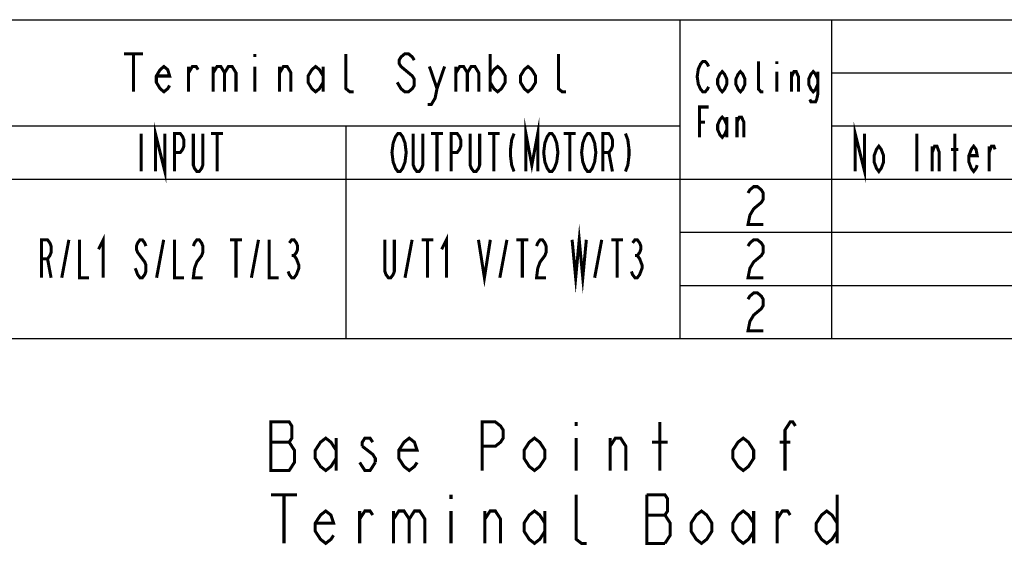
# Model space of a CAD drawing. Extents: x 30 to 410, y 34 to 287.
# Tile 64 of 66: x 266 to 331, y 252 to 287. Entities that reach past the tile are written whole.
import ezdxf

# ---------------------------------------------------------------- set-up
doc = ezdxf.new("R2010")
doc.units = 0
doc.header["$LTSCALE"] = 23.1
doc.layers.get('0').update_dxf_attribs({"linetype": 'CONTINUOUS'})
doc.layers.add('ALL_NOTE', color=7, linetype='CONTINUOUS')

msp = doc.modelspace()

# ---------------------------------------------------------------- linework, layer by layer
at = {"color": 2, "linetype": 'CONTINUOUS'}
for p, q in [((170, 287), (410, 287)), ((310, 287), (310, 266)), ((320, 287), (320, 266)), ((320, 283.5), (410, 283.5)), ((222, 280), (310, 280)), ((288, 280), (288, 266)), ((320, 280), (410, 280)), ((170, 276.5), (410, 276.5)), ((310, 273), (410, 273)), ((310, 269.5), (410, 269.5)), ((170, 266), (410, 266))]:
    msp.add_line(p, q, dxfattribs=at)
at = {"color": 2, "linetype": 'CONTINUOUS', "const_width": 0.2}
for points in [[(321.562, 277), (321.562, 279.5), (322.188, 277), (322.188, 279.5)], [(325.625, 279.5), (325.625, 277)], [(328.125, 277), (328.125, 279.5)], [(323.438, 277.625), (323.281, 277.208), (323.125, 277), (322.969, 277.208), (322.813, 277.625), (322.813, 278.042), (322.969, 278.458), (323.125, 278.667), (323.281, 278.458), (323.438, 278.042), (323.438, 277.625)], [(326.641, 277), (326.641, 278.667)], [(326.641, 278.25), (326.797, 278.667), (326.953, 278.667), (327.109, 278.25), (327.109, 277)], [(327.891, 278.458), (328.359, 278.458)], [(329.609, 277.417), (329.531, 277.208), (329.375, 277), (329.219, 277.208), (329.062, 277.625), (329.062, 278.042), (329.219, 278.458), (329.375, 278.667), (329.531, 278.458), (329.609, 278.042), (329.062, 278.042)], [(330.391, 277), (330.391, 278.667)], [(330.391, 278.25), (330.547, 278.667), (330.703, 278.667), (330.781, 278.458)]]:
    msp.add_lwpolyline(points, dxfattribs=at)
at = {"layer": 'ALL_NOTE', "color": 2, "linetype": 'CONTINUOUS', "const_width": 0.2}
for points in [[(273.375, 284.75), (274.625, 284.75)], [(274, 284.75), (274, 282.25)], [(282, 284.75), (282, 284.542)], [(288.5, 282.25), (288.25, 282.25), (288, 282.458), (288, 284.75)], [(292.5, 284.333), (292.375, 284.542), (292.125, 284.75), (291.875, 284.75), (291.625, 284.542), (291.5, 284.333), (291.5, 284.125), (291.625, 283.917), (291.875, 283.708), (292.125, 283.5), (292.375, 283.292), (292.5, 283.083), (292.5, 282.667), (292.375, 282.458), (292.125, 282.25), (291.875, 282.25), (291.625, 282.458), (291.5, 282.667), (291.375, 282.875)], [(297.5, 284.75), (297.5, 282.25)], [(302.5, 282.25), (302.25, 282.25), (302, 282.458), (302, 284.75)], [(311.9, 282.583), (311.825, 282.417), (311.675, 282.25), (311.525, 282.25), (311.375, 282.417), (311.3, 282.583), (311.225, 282.75), (311.15, 283.25), (311.225, 283.75), (311.3, 283.917), (311.375, 284.083), (311.525, 284.25), (311.675, 284.25), (311.825, 284.083), (311.9, 283.917)], [(315.5, 282.25), (315.35, 282.25), (315.2, 282.417), (315.2, 284.25)], [(316.4, 284.25), (316.4, 284.083)], [(276.375, 282.667), (276.25, 282.458), (276, 282.25), (275.75, 282.458), (275.5, 282.875), (275.5, 283.292), (275.75, 283.708), (276, 283.917), (276.25, 283.708), (276.375, 283.292), (275.5, 283.292)], [(277.625, 282.25), (277.625, 283.917)], [(277.625, 283.5), (277.875, 283.917), (278.125, 283.917), (278.25, 283.708)], [(279.25, 283.917), (279.25, 282.25)], [(279.25, 283.5), (279.5, 283.917), (279.75, 283.917), (280, 283.5), (280, 282.25)], [(280, 283.5), (280.25, 283.917), (280.5, 283.917), (280.75, 283.5), (280.75, 282.25)], [(282, 283.917), (282, 282.25)], [(283.625, 282.25), (283.625, 283.917)], [(283.625, 283.5), (283.875, 283.917), (284.125, 283.917), (284.375, 283.5), (284.375, 282.25)], [(286.5, 282.875), (286.25, 282.458), (286, 282.25), (285.75, 282.458), (285.5, 282.875), (285.5, 283.292), (285.75, 283.708), (286, 283.917), (286.25, 283.708), (286.5, 283.292)], [(286.5, 283.917), (286.5, 282.25)], [(293.5, 283.917), (294, 282.458), (293.875, 281.833), (293.625, 281.417), (293.375, 281.417)], [(294, 282.458), (294.5, 283.917)], [(295.25, 283.917), (295.25, 282.25)], [(295.25, 283.5), (295.5, 283.917), (295.75, 283.917), (296, 283.5), (296, 282.25)], [(296, 283.5), (296.25, 283.917), (296.5, 283.917), (296.75, 283.5), (296.75, 282.25)], [(297.5, 283.292), (297.75, 283.708), (298, 283.917), (298.25, 283.708), (298.5, 283.292), (298.5, 282.875), (298.25, 282.458), (298, 282.25), (297.75, 282.458), (297.5, 282.875)], [(300.5, 282.875), (300.25, 282.458), (300, 282.25), (299.75, 282.458), (299.5, 282.875), (299.5, 283.292), (299.75, 283.708), (300, 283.917), (300.25, 283.708), (300.5, 283.292), (300.5, 282.875)], [(313.1, 282.75), (312.95, 282.417), (312.8, 282.25), (312.65, 282.417), (312.5, 282.75), (312.5, 283.083), (312.65, 283.417), (312.8, 283.583), (312.95, 283.417), (313.1, 283.083), (313.1, 282.75)], [(314.3, 282.75), (314.15, 282.417), (314, 282.25), (313.85, 282.417), (313.7, 282.75), (313.7, 283.083), (313.85, 283.417), (314, 283.583), (314.15, 283.417), (314.3, 283.083), (314.3, 282.75)], [(316.4, 283.583), (316.4, 282.25)], [(317.375, 282.25), (317.375, 283.583)], [(317.375, 283.25), (317.525, 283.583), (317.675, 283.583), (317.825, 283.25), (317.825, 282.25)], [(319.1, 282.75), (318.95, 282.417), (318.8, 282.25), (318.65, 282.417), (318.5, 282.75), (318.5, 283.083), (318.65, 283.417), (318.8, 283.583), (318.95, 283.417), (319.1, 283.083)], [(319.1, 283.583), (319.1, 282.083), (319.025, 281.75), (318.95, 281.583), (318.65, 281.583), (318.575, 281.75)], [(311.3, 279.25), (311.3, 281.25), (311.9, 281.25)], [(299.859, 277), (299.859, 279.5), (300.25, 277.417), (300.641, 279.5), (300.641, 277)], [(313.1, 279.75), (312.95, 279.417), (312.8, 279.25), (312.65, 279.417), (312.5, 279.75), (312.5, 280.083), (312.65, 280.417), (312.8, 280.583), (312.95, 280.417), (313.1, 280.083)], [(313.1, 280.583), (313.1, 279.25)], [(313.775, 279.25), (313.775, 280.583)], [(313.775, 280.25), (313.925, 280.583), (314.075, 280.583), (314.225, 280.25), (314.225, 279.25)], [(275.438, 277), (275.438, 279.5), (276.063, 277), (276.063, 279.5)], [(311.3, 280.25), (311.675, 280.25)], [(274.5, 279.5), (274.5, 277)], [(276.688, 277), (276.688, 279.5), (277.078, 279.5), (277.234, 279.292), (277.313, 279.083), (277.313, 278.667), (277.234, 278.458), (277.078, 278.25), (276.688, 278.25)], [(278.562, 279.5), (278.562, 277.417), (278.484, 277.208), (278.328, 277), (278.172, 277), (278.016, 277.208), (277.938, 277.417), (277.938, 279.5)], [(279.109, 279.5), (279.891, 279.5)], [(279.5, 279.5), (279.5, 277)], [(291.813, 277.417), (291.734, 277.208), (291.578, 277), (291.422, 277), (291.266, 277.208), (291.188, 277.417), (291.109, 277.625), (291.031, 278.25), (291.109, 278.875), (291.188, 279.083), (291.266, 279.292), (291.422, 279.5), (291.578, 279.5), (291.734, 279.292), (291.813, 279.083), (291.891, 278.875), (291.969, 278.25), (291.891, 277.625), (291.813, 277.417)], [(293.063, 279.5), (293.063, 277.417), (292.984, 277.208), (292.828, 277), (292.672, 277), (292.516, 277.208), (292.438, 277.417), (292.438, 279.5)], [(293.609, 279.5), (294.391, 279.5)], [(294, 279.5), (294, 277)], [(294.937, 277), (294.937, 279.5), (295.328, 279.5), (295.484, 279.292), (295.562, 279.083), (295.562, 278.667), (295.484, 278.458), (295.328, 278.25), (294.937, 278.25)], [(296.812, 279.5), (296.812, 277.417), (296.734, 277.208), (296.578, 277), (296.422, 277), (296.266, 277.208), (296.187, 277.417), (296.187, 279.5)], [(297.359, 279.5), (298.141, 279.5)], [(297.75, 279.5), (297.75, 277)], [(299.078, 279.5), (298.922, 279.083), (298.844, 278.458), (298.844, 278.042), (298.922, 277.417), (299.078, 277)], [(301.813, 277.417), (301.734, 277.208), (301.578, 277), (301.422, 277), (301.266, 277.208), (301.188, 277.417), (301.109, 277.625), (301.031, 278.25), (301.109, 278.875), (301.188, 279.083), (301.266, 279.292), (301.422, 279.5), (301.578, 279.5), (301.734, 279.292), (301.813, 279.083), (301.891, 278.875), (301.969, 278.25), (301.891, 277.625), (301.813, 277.417)], [(302.359, 279.5), (303.141, 279.5)], [(302.75, 279.5), (302.75, 277)], [(304.313, 277.417), (304.234, 277.208), (304.078, 277), (303.922, 277), (303.766, 277.208), (303.688, 277.417), (303.609, 277.625), (303.531, 278.25), (303.609, 278.875), (303.688, 279.083), (303.766, 279.292), (303.922, 279.5), (304.078, 279.5), (304.234, 279.292), (304.313, 279.083), (304.391, 278.875), (304.469, 278.25), (304.391, 277.625), (304.313, 277.417)], [(304.938, 277), (304.938, 279.5), (305.328, 279.5), (305.484, 279.292), (305.563, 279.083), (305.563, 278.667), (305.484, 278.458), (305.328, 278.25), (304.938, 278.25)], [(306.422, 279.5), (306.578, 279.083), (306.656, 278.458), (306.656, 278.042), (306.578, 277.417), (306.422, 277)], [(305.328, 278.25), (305.563, 277)], [(314.5, 275.583), (314.625, 275.792), (314.875, 276), (315.125, 276), (315.375, 275.792), (315.5, 275.583), (315.5, 275.167), (315.375, 274.958), (315.125, 274.75), (314.875, 274.542), (314.625, 274.125), (314.5, 273.5), (315.5, 273.5)], [(302.906, 272.5), (303.141, 270), (303.375, 272.5), (303.609, 270), (303.844, 272.5)], [(267.937, 270), (267.937, 272.5), (268.328, 272.5), (268.484, 272.292), (268.562, 272.083), (268.562, 271.667), (268.484, 271.458), (268.328, 271.25), (267.937, 271.25)], [(269.266, 270), (269.734, 272.5)], [(270.437, 272.5), (270.437, 270), (271.062, 270)], [(271.688, 271.875), (272, 272.5), (272, 270)], [(274.813, 272.083), (274.734, 272.292), (274.578, 272.5), (274.422, 272.5), (274.266, 272.292), (274.188, 272.083), (274.188, 271.875), (274.266, 271.667), (274.422, 271.458), (274.578, 271.25), (274.734, 271.042), (274.813, 270.833), (274.813, 270.417), (274.734, 270.208), (274.578, 270), (274.422, 270), (274.266, 270.208), (274.188, 270.417), (274.109, 270.625)], [(275.516, 270), (275.984, 272.5)], [(276.688, 272.5), (276.688, 270), (277.313, 270)], [(277.938, 272.083), (278.016, 272.292), (278.172, 272.5), (278.328, 272.5), (278.484, 272.292), (278.562, 272.083), (278.562, 271.667), (278.484, 271.458), (278.328, 271.25), (278.172, 271.042), (278.016, 270.625), (277.938, 270), (278.562, 270)], [(280.359, 272.5), (281.141, 272.5)], [(280.75, 272.5), (280.75, 270)], [(281.766, 270), (282.234, 272.5)], [(282.937, 272.5), (282.937, 270), (283.562, 270)], [(284.266, 272.292), (284.422, 272.5), (284.578, 272.5), (284.734, 272.292), (284.812, 272.083), (284.812, 271.875), (284.734, 271.667), (284.578, 271.458), (284.734, 271.25), (284.812, 271.042), (284.891, 270.833), (284.891, 270.625), (284.812, 270.417), (284.734, 270.208), (284.578, 270), (284.422, 270), (284.266, 270.208), (284.187, 270.417)], [(291.188, 272.5), (291.188, 270.417), (291.109, 270.208), (290.953, 270), (290.797, 270), (290.641, 270.208), (290.563, 270.417), (290.563, 272.5)], [(291.891, 270), (292.359, 272.5)], [(292.984, 272.5), (293.766, 272.5)], [(293.375, 272.5), (293.375, 270)], [(294.312, 271.875), (294.625, 272.5), (294.625, 270)], [(296.734, 272.5), (297.125, 270), (297.516, 272.5)], [(298.141, 270), (298.609, 272.5)], [(299.234, 272.5), (300.016, 272.5)], [(299.625, 272.5), (299.625, 270)], [(300.562, 272.083), (300.641, 272.292), (300.797, 272.5), (300.953, 272.5), (301.109, 272.292), (301.188, 272.083), (301.188, 271.667), (301.109, 271.458), (300.953, 271.25), (300.797, 271.042), (300.641, 270.625), (300.562, 270), (301.188, 270)], [(304.391, 270), (304.859, 272.5)], [(305.484, 272.5), (306.266, 272.5)], [(305.875, 272.5), (305.875, 270)], [(306.891, 272.292), (307.047, 272.5), (307.203, 272.5), (307.359, 272.292), (307.437, 272.083), (307.437, 271.875), (307.359, 271.667), (307.203, 271.458), (307.359, 271.25), (307.437, 271.042), (307.516, 270.833), (307.516, 270.625), (307.437, 270.417), (307.359, 270.208), (307.203, 270), (307.047, 270), (306.891, 270.208), (306.813, 270.417)], [(314.5, 272.083), (314.625, 272.292), (314.875, 272.5), (315.125, 272.5), (315.375, 272.292), (315.5, 272.083), (315.5, 271.667), (315.375, 271.458), (315.125, 271.25), (314.875, 271.042), (314.625, 270.625), (314.5, 270), (315.5, 270)], [(268.328, 271.25), (268.562, 270)], [(284.422, 271.458), (284.578, 271.458)], [(307.047, 271.458), (307.203, 271.458)], [(314.5, 268.583), (314.625, 268.792), (314.875, 269), (315.125, 269), (315.375, 268.792), (315.5, 268.583), (315.5, 268.167), (315.375, 267.958), (315.125, 267.75), (314.875, 267.542), (314.625, 267.125), (314.5, 266.5), (315.5, 266.5)], [(283.054, 260.501), (283.054, 257.301), (284.258, 257.301), (284.43, 257.567), (284.602, 257.834), (284.602, 258.634), (284.43, 258.901), (284.258, 259.167), (284.43, 259.434), (284.43, 260.234), (284.258, 260.501), (283.054, 260.501)], [(296.986, 257.301), (296.986, 260.501), (297.846, 260.501), (298.19, 260.234), (298.362, 259.967), (298.362, 259.434), (298.19, 259.167), (297.846, 258.901), (296.986, 258.901)], [(303.178, 260.501), (303.178, 260.234)], [(308.682, 257.301), (308.682, 260.501)], [(316.938, 257.301), (316.938, 259.967), (317.282, 260.501), (317.454, 260.501), (317.626, 260.234)], [(283.054, 259.167), (284.258, 259.167)], [(287.354, 258.101), (287.01, 257.567), (286.666, 257.301), (286.322, 257.567), (285.978, 258.101), (285.978, 258.634), (286.322, 259.167), (286.666, 259.434), (287.01, 259.167), (287.354, 258.634)], [(287.354, 259.434), (287.354, 257.301)], [(289.762, 259.167), (289.59, 259.434), (289.246, 259.434), (289.074, 259.167), (289.074, 258.901)], [(289.074, 258.901), (289.762, 258.367), (289.934, 258.101), (289.934, 257.834)], [(292.686, 257.834), (292.514, 257.567), (292.17, 257.301), (291.826, 257.567), (291.482, 258.101), (291.482, 258.634), (291.826, 259.167), (292.17, 259.434), (292.514, 259.167), (292.686, 258.634), (291.482, 258.634)], [(301.114, 258.101), (300.77, 257.567), (300.426, 257.301), (300.082, 257.567), (299.738, 258.101), (299.738, 258.634), (300.082, 259.167), (300.426, 259.434), (300.77, 259.167), (301.114, 258.634), (301.114, 258.101)], [(303.178, 259.434), (303.178, 257.301)], [(305.414, 258.901), (305.758, 259.434), (306.102, 259.434), (306.446, 258.901), (306.446, 257.301)], [(305.414, 257.301), (305.414, 259.434)], [(308.166, 259.167), (309.198, 259.167)], [(314.874, 258.101), (314.53, 257.567), (314.186, 257.301), (313.842, 257.567), (313.498, 258.101), (313.498, 258.634), (313.842, 259.167), (314.186, 259.434), (314.53, 259.167), (314.874, 258.634), (314.874, 258.101)], [(316.594, 259.167), (317.282, 259.167)], [(289.934, 257.834), (289.59, 257.301), (289.246, 257.301), (289.074, 257.567), (288.902, 257.834)], [(283.054, 255.701), (284.774, 255.701)], [(283.914, 255.701), (283.914, 252.501)], [(294.922, 255.701), (294.922, 255.434)], [(303.866, 252.501), (303.522, 252.501), (303.178, 252.767), (303.178, 255.701)], [(309.026, 252.501), (309.37, 253.034), (309.37, 253.834), (309.198, 254.101), (309.026, 254.367), (309.198, 254.634), (309.198, 255.434), (309.026, 255.701), (307.822, 255.701)], [(307.822, 255.701), (307.822, 252.501), (309.026, 252.501)], [(320.378, 255.701), (320.378, 252.501)], [(287.182, 253.034), (287.01, 252.767), (286.666, 252.501), (286.322, 252.767), (285.978, 253.301), (285.978, 253.834), (286.322, 254.367), (286.666, 254.634), (287.01, 254.367), (287.182, 253.834), (285.978, 253.834)], [(288.902, 254.101), (289.246, 254.634), (289.59, 254.634), (289.762, 254.367)], [(288.902, 252.501), (288.902, 254.634)], [(291.138, 254.101), (291.482, 254.634), (291.826, 254.634), (292.17, 254.101), (292.17, 252.501)], [(291.138, 254.634), (291.138, 252.501)], [(292.17, 254.101), (292.514, 254.634), (292.858, 254.634), (293.202, 254.101), (293.202, 252.501)], [(294.922, 254.634), (294.922, 252.501)], [(297.158, 254.101), (297.502, 254.634), (297.846, 254.634), (298.19, 254.101), (298.19, 252.501)], [(297.158, 252.501), (297.158, 254.634)], [(301.114, 253.301), (300.77, 252.767), (300.426, 252.501), (300.082, 252.767), (299.738, 253.301), (299.738, 253.834), (300.082, 254.367), (300.426, 254.634), (300.77, 254.367), (301.114, 253.834)], [(301.114, 254.634), (301.114, 252.501)], [(307.822, 254.367), (309.026, 254.367)], [(312.122, 253.301), (311.778, 252.767), (311.434, 252.501), (311.09, 252.767), (310.746, 253.301), (310.746, 253.834), (311.09, 254.367), (311.434, 254.634), (311.778, 254.367), (312.122, 253.834), (312.122, 253.301)], [(314.874, 253.301), (314.53, 252.767), (314.186, 252.501), (313.842, 252.767), (313.498, 253.301), (313.498, 253.834), (313.842, 254.367), (314.186, 254.634), (314.53, 254.367), (314.874, 253.834)], [(314.874, 254.634), (314.874, 252.501)], [(316.422, 254.101), (316.766, 254.634), (317.11, 254.634), (317.282, 254.367)], [(316.422, 252.501), (316.422, 254.634)], [(320.378, 253.301), (320.034, 252.767), (319.69, 252.501), (319.346, 252.767), (319.002, 253.301), (319.002, 253.834), (319.346, 254.367), (319.69, 254.634), (320.034, 254.367), (320.378, 253.834)]]:
    msp.add_lwpolyline(points, dxfattribs=at)

doc.saveas('drawing.dxf')
